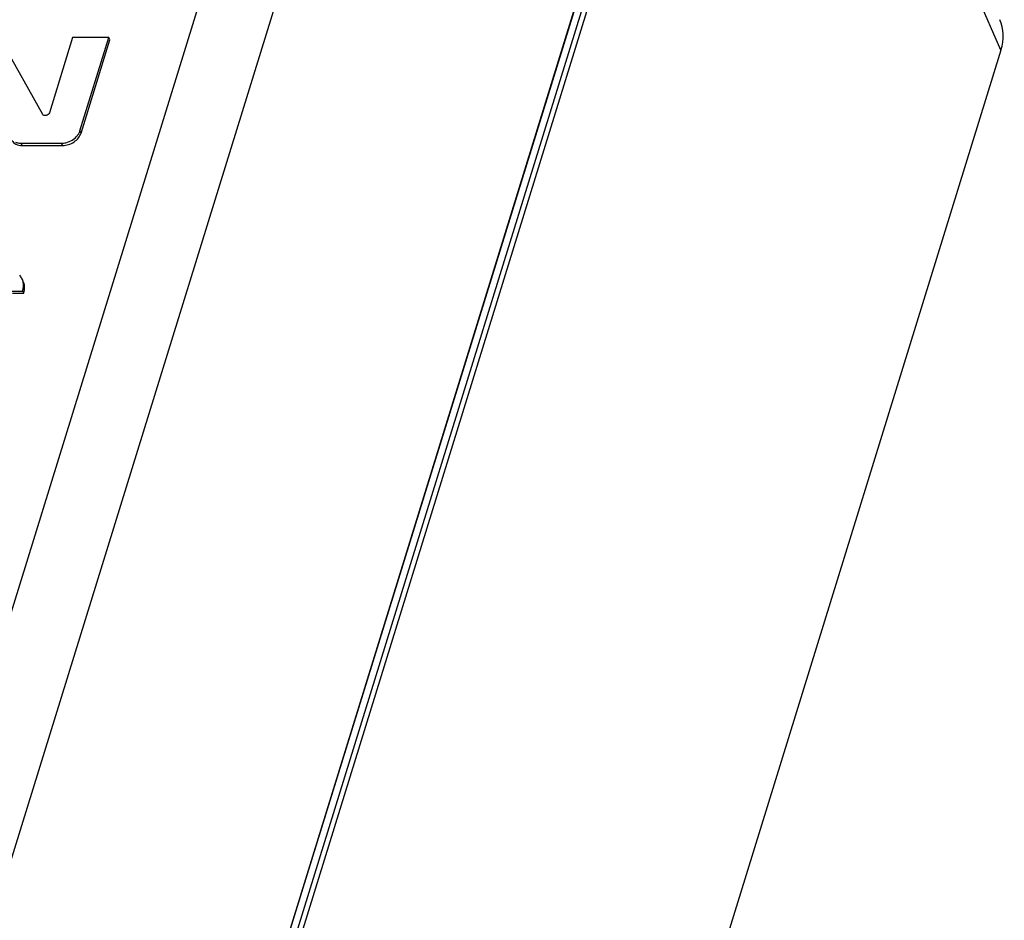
# Model space of a CAD drawing. Header units: millimetres. Extents: x 0 to 594, y 0 to 420.
# Tile 73 of 120: x 402 to 418, y 179 to 194. Entities that reach past the tile are written whole.
import ezdxf

# ---------------------------------------------------------------- set-up
doc = ezdxf.new("R2010")
doc.units = ezdxf.units.MM
doc.header["$LTSCALE"] = 32.67
doc.layers.get('0').update_dxf_attribs({"linetype": 'CONTINUOUS'})

msp = doc.modelspace()

# ---------------------------------------------------------------- linework, layer by layer
at = {"color": 9, "linetype": 'CONTINUOUS'}
for p, q in [((399.37298, 176.04531), (409.46716, 208.71009)), ((410.56055, 208.17012), (400.46637, 175.50535)), ((418.34082, 193.74304), (414.53926, 202.47028)), ((412.41996, 198.10314), (402.86181, 167.17381)), ((402.78254, 166.49424), (412.48103, 197.87858)), ((402.85657, 166.45597), (412.55506, 197.84031)), ((403.12369, 192.37241), (403.10538, 192.40971)), ((402.14926, 192.16618), (402.13096, 192.20348)), ((402.81746, 192.16618), (402.79915, 192.20348))]:
    msp.add_line(p, q, dxfattribs=at)
at = {"color": 7, "linetype": 'CONTINUOUS'}
for p, q in [((402.86454, 167.15479), (412.42264, 198.08396)), ((402.4896, 192.67965), (401.82387, 193.8706)), ((402.98454, 193.95435), (402.59936, 192.70792)), ((403.58271, 193.95435), (402.98454, 193.95435)), ((403.10538, 192.40971), (403.58271, 193.95435)), ((403.12369, 192.37241), (403.60102, 193.91706)), ((403.60102, 193.91706), (403.58271, 193.95435)), ((418.34082, 193.74304), (404.3474, 148.46032)), ((402.13096, 192.20348), (402.79915, 192.20348)), ((402.14926, 192.16618), (402.81746, 192.16618)), ((401.97012, 189.75793), (402.15903, 189.75793)), ((402.17733, 189.72063), (402.15903, 189.75793)), ((401.98842, 189.72063), (402.17733, 189.72063))]:
    msp.add_line(p, q, dxfattribs=at)
msp.add_ellipse((417.2336, 193.74233), major_axis=(1.07943, 0.52878), ratio=0.72077188, start_param=-0.59617287, end_param=-0.02938323, dxfattribs=at)
for points, knots in [([(402.59936, 192.70792), (402.59603, 192.69712), (402.58082, 192.67694), (402.54862, 192.66058), (402.51379, 192.65837), (402.49423, 192.67136), (402.4896, 192.67965)], [0, 0, 0, 0, 0.25244927, 0.53105673, 0.78809634, 1, 1, 1, 1]), ([(402.81746, 192.16618), (402.88396, 192.16618), (403.01304, 192.20853), (403.10534, 192.31305), (403.12369, 192.37241)], [0, 0, 0, 0, 0.51698181, 1, 1, 1, 1]), ([(403.06254, 192.33079), (403.06587, 192.33498), (403.07833, 192.35159), (403.08892, 192.36965), (403.09537, 192.38366)], [0, 0, 0, 0, 0.2576043, 1, 1, 1, 1]), ([(401.98005, 192.24993), (401.99483, 192.22349), (402.04755, 192.1776), (402.11433, 192.16618), (402.14926, 192.16618)], [0, 0, 0, 0, 0.4644124, 1, 1, 1, 1]), ([(402.03857, 192.22099), (402.04547, 192.21806), (402.07516, 192.20747), (402.10699, 192.20348), (402.13096, 192.20348)], [0, 0, 0, 0, 0.23827675, 1, 1, 1, 1]), ([(402.79915, 192.20348), (402.8237, 192.20348), (402.92252, 192.21604), (403.01603, 192.27232), (403.06254, 192.33079)], [0, 0, 0, 0, 0.24726781, 1, 1, 1, 1]), ([(402.17004, 189.86993), (402.16955, 189.87847), (402.16635, 189.91092), (402.15697, 189.94288), (402.14637, 189.96447)], [0, 0, 0, 0, 0.26241419, 1, 1, 1, 1]), ([(402.17733, 189.72063), (402.18577, 189.75759), (402.19491, 189.82799), (402.17881, 189.89836), (402.16467, 189.92717)], [0, 0, 0, 0, 0.54162913, 1, 1, 1, 1]), ([(402.15903, 189.75793), (402.16128, 189.76781), (402.16863, 189.80465), (402.17159, 189.84253), (402.17004, 189.86993)], [0, 0, 0, 0, 0.26973108, 1, 1, 1, 1])]:
    msp.add_open_spline(points, degree=3, knots=knots, dxfattribs=at)
for points in [[(403.09537, 192.38366), (403.09925, 192.39211), (403.10264, 192.40082), (403.10538, 192.40971)], [(402.14637, 189.96447), (402.13666, 189.98425), (402.1237, 190.00268), (402.10857, 190.01869)]]:
    msp.add_open_spline(points, degree=3, dxfattribs=at)

doc.saveas('drawing.dxf')
